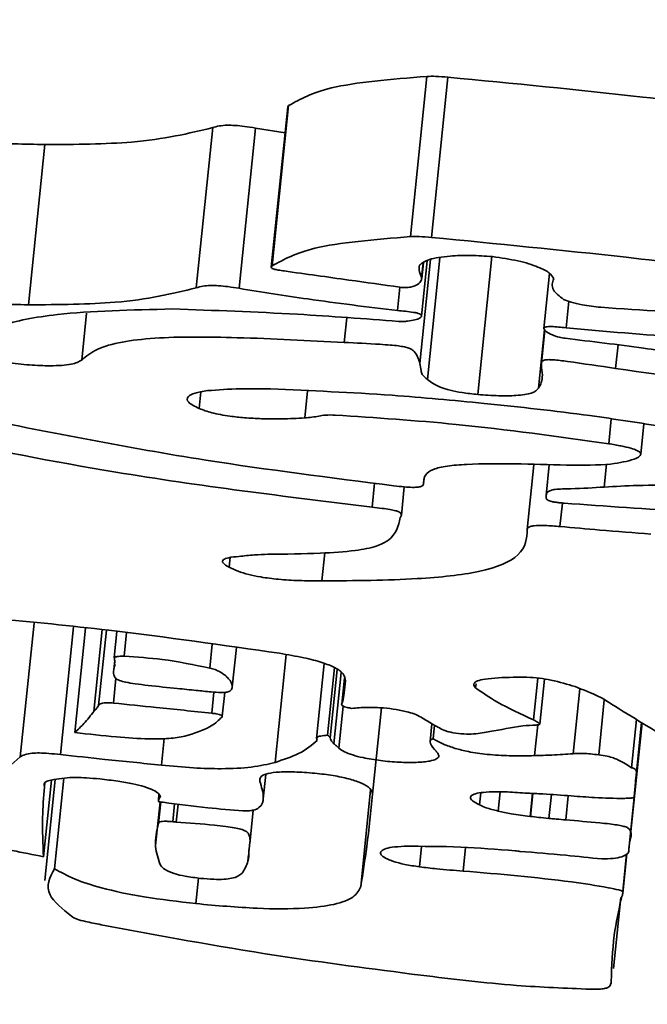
# Model space of a CAD drawing. Header units: millimetres. Extents: x 5 to 517, y 5 to 292.
# Tile 40 of 98: x 194.534 to 195.005, y 50.06 to 50.799. Entities that reach past the tile are written whole.
import ezdxf

# ---------------------------------------------------------------- set-up
doc = ezdxf.new("R2010")
doc.units = ezdxf.units.MM

msp = doc.modelspace()

# ---------------------------------------------------------------- linework, layer by layer
at = {"color": 7, "linetype": 'Continuous', "lineweight": 35}
for p, q in [((194.82716, 50.63647), (194.83952, 50.7568)), ((194.84295, 50.63585), (194.8553, 50.75619)), ((194.73509, 50.73389), (194.72274, 50.61355)), ((194.72344, 50.61451), (194.73579, 50.73485)), ((194.66651, 50.59802), (194.67886, 50.71835)), ((194.69858, 50.59764), (194.71093, 50.71797)), ((194.73311, 50.71453), (194.71093, 50.71797)), ((194.54051, 50.58522), (194.55286, 50.70556)), ((194.83547, 50.57673), (194.83975, 50.61832)), ((194.83569, 50.60497), (194.8369, 50.6167)), ((194.92725, 50.56748), (194.93149, 50.60874)), ((194.928, 50.56648), (194.92541, 50.54123)), ((194.99996, 50.47299), (195.00231, 50.4959)), ((194.91483, 50.41655), (194.91981, 50.46506)), ((194.93132, 50.46498), (194.92896, 50.44209)), ((194.83703, 50.45094), (194.83712, 50.45175)), ((194.82035, 50.4274), (194.82253, 50.44855)), ((194.57544, 50.26412), (194.58348, 50.34251)), ((194.58964, 50.27998), (194.59594, 50.34134)), ((194.60499, 50.32051), (194.607, 50.34005)), ((194.69353, 50.29804), (194.6966, 50.32793)), ((194.60455, 50.31114), (194.60527, 50.31824)), ((194.60496, 50.31336), (194.60525, 50.31622)), ((194.7625, 50.31598), (194.7567, 50.25952)), ((194.76501, 50.26207), (194.77022, 50.31289)), ((194.77767, 50.30491), (194.77567, 50.28529)), ((194.92418, 50.27039), (194.92766, 50.30425)), ((194.68596, 50.27623), (194.6878, 50.29419)), ((194.79871, 50.21777), (194.80536, 50.28256)), ((194.84326, 50.27066), (194.8419, 50.25733)), ((194.84419, 50.25927), (194.84524, 50.26954)), ((194.99236, 50.18732), (195.00098, 50.27127)), ((194.99503, 50.2152), (195.0008, 50.27138)), ((194.99678, 50.23427), (195.0006, 50.2715)), ((194.55187, 50.17081), (194.55776, 50.22825)), ((194.56064, 50.22883), (194.55284, 50.15287)), ((194.56022, 50.16177), (194.56721, 50.22983)), ((194.71672, 50.2142), (194.7186, 50.23246)), ((194.6385, 50.21773), (194.63805, 50.21339)), ((194.87901, 50.20968), (194.87995, 50.21889)), ((194.893, 50.2051), (194.89448, 50.21947)), ((194.91689, 50.20109), (194.91866, 50.21833)), ((194.9173, 50.20106), (194.91907, 50.21831)), ((194.99081, 50.1737), (194.99507, 50.21516)), ((194.63936, 50.21201), (194.636, 50.17933)), ((194.63821, 50.19578), (194.63987, 50.21194)), ((194.70658, 50.18057), (194.70917, 50.20583)), ((194.70683, 50.18288), (194.70919, 50.20584)), ((194.70595, 50.17447), (194.7063, 50.17779)), ((194.70524, 50.16741), (194.70573, 50.17215)), ((194.98645, 50.14465), (194.98934, 50.17287)), ((194.98646, 50.14341), (194.98949, 50.17295)), ((194.98651, 50.14443), (194.98943, 50.17291)), ((194.97954, 50.08688), (194.98502, 50.14023))]:
    msp.add_line(p, q, dxfattribs=at)
at = {"color": 8, "linetype": 'Continuous', "lineweight": 35}
for p, q in [((194.83995, 50.52905), (194.84934, 50.62056)), ((194.87762, 50.51793), (194.88824, 50.62144)), ((194.83417, 50.54122), (194.8422, 50.6194)), ((194.83557, 50.60608), (194.83664, 50.61656)), ((194.81734, 50.58094), (194.81915, 50.5985)), ((194.94389, 50.568), (194.94593, 50.58789)), ((194.58062, 50.54377), (194.58424, 50.57901)), ((194.77742, 50.55702), (194.77933, 50.57555)), ((194.92325, 50.52261), (194.92778, 50.56678)), ((194.9811, 50.53749), (194.98291, 50.5551)), ((194.6687, 50.50734), (194.66998, 50.51984)), ((194.74787, 50.50027), (194.74996, 50.52061)), ((194.9759, 50.48094), (194.97781, 50.49962)), ((194.97259, 50.44839), (194.97436, 50.46563)), ((194.79846, 50.43329), (194.80031, 50.45134)), ((194.83704, 50.45145), (194.83746, 50.45557)), ((194.93938, 50.41877), (194.94119, 50.43641)), ((194.76073, 50.37788), (194.7629, 50.39901)), ((194.69112, 50.38825), (194.69186, 50.39548)), ((194.53448, 50.24583), (194.54478, 50.34614)), ((194.56455, 50.24749), (194.57439, 50.34336)), ((194.59326, 50.28442), (194.59907, 50.34104)), ((194.61243, 50.32135), (194.61425, 50.33907)), ((194.67664, 50.31244), (194.67849, 50.33038)), ((194.72559, 50.2416), (194.73391, 50.32264)), ((194.76686, 50.26015), (194.77213, 50.31146)), ((194.76972, 50.2557), (194.77521, 50.30913)), ((194.60428, 50.28617), (194.60619, 50.30478)), ((194.77629, 50.28703), (194.77802, 50.30385)), ((194.91955, 50.27353), (194.92277, 50.30495)), ((194.67816, 50.27856), (194.67979, 50.29443)), ((194.87609, 50.29753), (194.87641, 50.30068)), ((194.94931, 50.24814), (194.95432, 50.297)), ((194.9684, 50.24728), (194.97264, 50.2886)), ((194.77352, 50.25231), (194.77676, 50.28389)), ((194.99313, 50.23765), (194.99684, 50.27382)), ((194.92029, 50.24672), (194.92266, 50.26983)), ((194.64038, 50.23959), (194.64243, 50.25954)), ((194.71408, 50.2276), (194.71433, 50.23002)), ((194.55252, 50.22318), (194.55283, 50.22622)), ((194.78988, 50.14848), (194.79731, 50.22089)), ((194.93105, 50.19956), (194.9329, 50.21753)), ((194.94369, 50.19844), (194.94555, 50.21662)), ((194.64889, 50.19706), (194.65028, 50.21062)), ((194.65141, 50.19682), (194.6528, 50.21031)), ((194.83399, 50.16318), (194.83556, 50.17843)), ((194.8667, 50.16006), (194.86852, 50.17778)), ((194.66626, 50.13556), (194.66823, 50.15475))]:
    msp.add_line(p, q, dxfattribs=at)
at = {"color": 7, "linetype": 'Continuous', "lineweight": 35}
msp.add_arc((195.93013, 63.73531), 15.2, 266.478185, 307.325029, dxfattribs=at)
for points, knots in [([(194.83952, 50.7568), (194.81271, 50.75462), (194.76447, 50.75071), (194.74461, 50.73972), (194.73579, 50.73485)], [0, 0, 0, 0, 0.55587, 1, 1, 1, 1]), ([(194.8553, 50.75619), (194.85219, 50.75645), (194.84663, 50.75692), (194.8417, 50.75684), (194.83952, 50.7568)], [0, 0, 0, 0, 0.558894, 1, 1, 1, 1]), ([(195.18561, 50.71794), (195.12436, 50.72612), (195.01491, 50.74073), (194.90409, 50.75146), (194.8553, 50.75619)], [0, 0, 0, 0, 0.5597027, 1, 1, 1, 1]), ([(194.73579, 50.73485), (194.73549, 50.73461), (194.7351, 50.73431), (194.73516, 50.73396), (194.73517, 50.73388)], [0, 0, 0, 0, 0.7778019, 1, 1, 1, 1]), ([(194.67886, 50.71835), (194.66074, 50.71395), (194.62865, 50.70616), (194.57585, 50.70574), (194.55286, 50.70556)], [0, 0, 0, 0, 0.564709, 1, 1, 1, 1]), ([(194.71093, 50.71797), (194.70818, 50.71842), (194.70318, 50.71924), (194.6958, 50.72002), (194.68904, 50.72022), (194.6831, 50.71963), (194.68036, 50.71881), (194.67886, 50.71835)], [0, 0, 0, 0, 0.2223883, 0.4033847, 0.5631386, 0.7598171, 1, 1, 1, 1]), ([(194.55286, 50.70556), (194.5452, 50.70578), (194.53155, 50.70618), (194.51838, 50.70624), (194.51261, 50.70627)], [0, 0, 0, 0, 0.561952, 1, 1, 1, 1]), ([(194.82716, 50.63647), (194.80035, 50.63429), (194.75212, 50.63037), (194.73226, 50.61939), (194.72344, 50.61451)], [0, 0, 0, 0, 0.5558598, 1, 1, 1, 1]), ([(194.84295, 50.63585), (194.83984, 50.63612), (194.83428, 50.63658), (194.82934, 50.6365), (194.82716, 50.63647)], [0, 0, 0, 0, 0.55905, 1, 1, 1, 1]), ([(195.17326, 50.59761), (195.112, 50.60579), (195.00256, 50.6204), (194.89174, 50.63113), (194.84295, 50.63585)], [0, 0, 0, 0, 0.559713, 1, 1, 1, 1]), ([(194.83392, 50.61501), (194.83583, 50.61655), (194.83967, 50.61966), (194.8549, 50.62187), (194.87156, 50.62269), (194.88315, 50.62183), (194.88869, 50.62142)], [0, 0, 0, 0, 0.288895, 0.581251, 0.799818, 1, 1, 1, 1]), ([(194.88869, 50.62142), (194.89531, 50.62047), (194.90885, 50.61854), (194.92308, 50.61392), (194.9321, 50.60925), (194.93381, 50.60637), (194.9347, 50.60489)], [0, 0, 0, 0, 0.256653, 0.525586, 0.754118, 1, 1, 1, 1]), ([(194.72344, 50.61451), (194.72318, 50.61427), (194.72272, 50.61385), (194.7227, 50.61319), (194.72336, 50.6126), (194.72506, 50.61194), (194.72827, 50.61127), (194.73098, 50.61088), (194.73249, 50.61066)], [0, 0, 0, 0, 0.1894319, 0.3377497, 0.4583982, 0.5688602, 0.7595464, 1, 1, 1, 1]), ([(194.83557, 50.60608), (194.83475, 50.60779), (194.83328, 50.61085), (194.83372, 50.61374), (194.83392, 50.61501)], [0, 0, 0, 0, 0.562136, 1, 1, 1, 1]), ([(194.73249, 50.61066), (194.74868, 50.6084), (194.7776, 50.60435), (194.80649, 50.60028), (194.81921, 50.59849)], [0, 0, 0, 0, 0.559997, 1, 1, 1, 1]), ([(194.81921, 50.59849), (194.81996, 50.5984), (194.82145, 50.59823), (194.82363, 50.59818), (194.82557, 50.59829), (194.82951, 50.59888), (194.83299, 50.60066), (194.83557, 50.60324), (194.83557, 50.6052), (194.83557, 50.60608)], [0, 0, 0, 0, 0.046547, 0.091605, 0.139309, 0.192056, 0.454419, 0.75434, 1, 1, 1, 1]), ([(194.9347, 50.60489), (194.93371, 50.60215), (194.93195, 50.59724), (194.93895, 50.59172), (194.94205, 50.58927)], [0, 0, 0, 0, 0.557195, 1, 1, 1, 1]), ([(194.66651, 50.59802), (194.64839, 50.59362), (194.6163, 50.58582), (194.5635, 50.5854), (194.54051, 50.58522)], [0, 0, 0, 0, 0.564709, 1, 1, 1, 1]), ([(194.69858, 50.59764), (194.69583, 50.59809), (194.69083, 50.59891), (194.68345, 50.59969), (194.67668, 50.59988), (194.67075, 50.5993), (194.66801, 50.59847), (194.66651, 50.59802)], [0, 0, 0, 0, 0.222383, 0.403374, 0.563269, 0.759824, 1, 1, 1, 1]), ([(194.81734, 50.58094), (194.79479, 50.5837), (194.75457, 50.58863), (194.71568, 50.59489), (194.69858, 50.59764)], [0, 0, 0, 0, 0.56057, 1, 1, 1, 1]), ([(194.54051, 50.58522), (194.53284, 50.58545), (194.5192, 50.58584), (194.50603, 50.58591), (194.50026, 50.58594)], [0, 0, 0, 0, 0.562082, 1, 1, 1, 1]), ([(194.94205, 50.58927), (194.94384, 50.58857), (194.94754, 50.58711), (194.95518, 50.5854), (194.96279, 50.58409), (194.96763, 50.58361), (194.96998, 50.58338)], [0, 0, 0, 0, 0.272025, 0.56079, 0.786471, 1, 1, 1, 1]), ([(194.96998, 50.58338), (195.00103, 50.58119), (195.05815, 50.57716), (195.10816, 50.57852), (195.13098, 50.57915)], [0, 0, 0, 0, 0.54364, 1, 1, 1, 1]), ([(194.49291, 50.55655), (194.50067, 50.56119), (194.51552, 50.57007), (194.56653, 50.58028), (194.61798, 50.58144), (194.64869, 50.58212)], [0, 0, 0, 0, 0.305897, 0.585626, 1, 1, 1, 1]), ([(194.64869, 50.58212), (194.67974, 50.58106), (194.7353, 50.57915), (194.79279, 50.57475), (194.81815, 50.57281)], [0, 0, 0, 0, 0.558873, 1, 1, 1, 1]), ([(194.83547, 50.57673), (194.83547, 50.57695), (194.83547, 50.57736), (194.83492, 50.57797), (194.83387, 50.57856), (194.83201, 50.57915), (194.82645, 50.58015), (194.82143, 50.58059), (194.81734, 50.58094)], [0, 0, 0, 0, 0.120997, 0.219561, 0.302114, 0.411253, 0.519769, 1, 1, 1, 1]), ([(194.81815, 50.57281), (194.8193, 50.57277), (194.82189, 50.57268), (194.82618, 50.57305), (194.83058, 50.5738), (194.8344, 50.57506), (194.83512, 50.57617), (194.83547, 50.57673)], [0, 0, 0, 0, 0.110191, 0.247424, 0.503858, 0.752547, 1, 1, 1, 1]), ([(194.94389, 50.568), (194.94017, 50.5684), (194.93563, 50.5689), (194.93061, 50.56896), (194.92868, 50.56874), (194.92746, 50.56824), (194.92733, 50.56776), (194.92725, 50.56748)], [0, 0, 0, 0, 0.487929, 0.596391, 0.705385, 0.832777, 1, 1, 1, 1]), ([(195.13199, 50.55872), (195.09893, 50.55895), (195.03851, 50.55936), (194.97337, 50.56531), (194.94389, 50.568)], [0, 0, 0, 0, 0.547344, 1, 1, 1, 1]), ([(194.77742, 50.55702), (194.75052, 50.55842), (194.70135, 50.56099), (194.64281, 50.5615), (194.60907, 50.55754), (194.59, 50.55189), (194.58392, 50.54663), (194.58062, 50.54377)], [0, 0, 0, 0, 0.3106284, 0.5675635, 0.695262, 0.8342386, 1, 1, 1, 1]), ([(194.92725, 50.56748), (194.92764, 50.5667), (194.92841, 50.56512), (194.93289, 50.56283), (194.93742, 50.56124), (194.94098, 50.56042), (194.94252, 50.5602), (194.94324, 50.5601)], [0, 0, 0, 0, 0.310536, 0.622864, 0.857436, 0.933247, 1, 1, 1, 1]), ([(194.83417, 50.54122), (194.83343, 50.54418), (194.83258, 50.5476), (194.82862, 50.55155), (194.82629, 50.55276), (194.82262, 50.55376), (194.81768, 50.55451), (194.81146, 50.5551), (194.79781, 50.55604), (194.78634, 50.55659), (194.77742, 50.55702)], [0, 0, 0, 0, 0.3918162, 0.4506952, 0.4974776, 0.539545, 0.5867603, 0.6471837, 0.725792, 1, 1, 1, 1]), ([(194.94324, 50.5601), (194.96296, 50.55773), (194.99819, 50.55351), (195.03254, 50.54827), (195.04765, 50.54596)], [0, 0, 0, 0, 0.560053, 1, 1, 1, 1]), ([(194.58062, 50.54377), (194.57847, 50.54258), (194.5742, 50.54021), (194.55838, 50.53928), (194.54115, 50.53989), (194.52998, 50.54127), (194.5242, 50.54199)], [0, 0, 0, 0, 0.27073, 0.538637, 0.761225, 1, 1, 1, 1]), ([(194.83995, 50.52905), (194.83834, 50.5304), (194.83554, 50.53274), (194.83508, 50.53671), (194.83453, 50.53942), (194.83417, 50.54122)], [0, 0, 0, 0, 0.317257, 0.548575, 1, 1, 1, 1]), ([(194.9811, 50.53749), (194.96916, 50.53927), (194.95369, 50.54158), (194.93666, 50.54384), (194.93123, 50.54411), (194.92891, 50.54402), (194.9273, 50.54369), (194.9263, 50.54316), (194.92529, 50.54196), (194.92548, 50.53834), (194.92589, 50.53496), (194.9262, 50.53243)], [0, 0, 0, 0, 0.343654, 0.445293, 0.472667, 0.49659, 0.519794, 0.546616, 0.579249, 0.685596, 1, 1, 1, 1]), ([(194.9262, 50.53243), (194.92608, 50.5306), (194.92585, 50.52724), (194.92406, 50.52405), (194.92325, 50.52261)], [0, 0, 0, 0, 0.5464266, 1, 1, 1, 1]), ([(195.17418, 50.48484), (195.17005, 50.48916), (195.16249, 50.49709), (195.13546, 50.50871), (195.07733, 50.52371), (195.022, 50.53163), (194.9811, 50.53749)], [0, 0, 0, 0, 0.203834, 0.373518, 0.53688, 1, 1, 1, 1]), ([(194.87762, 50.51793), (194.87368, 50.51834), (194.8664, 50.5191), (194.85676, 50.52105), (194.84637, 50.52437), (194.84263, 50.5271), (194.83995, 50.52905)], [0, 0, 0, 0, 0.212817, 0.393443, 0.566315, 1, 1, 1, 1]), ([(194.6687, 50.50734), (194.66553, 50.50893), (194.65925, 50.51207), (194.65952, 50.51616), (194.66476, 50.51919), (194.67148, 50.52026), (194.67489, 50.5208)], [0, 0, 0, 0, 0.281633, 0.557402, 0.776018, 1, 1, 1, 1]), ([(194.67489, 50.5208), (194.68285, 50.52139), (194.69733, 50.52245), (194.71447, 50.52218), (194.72218, 50.52206)], [0, 0, 0, 0, 0.550323, 1, 1, 1, 1]), ([(194.72218, 50.52206), (194.75246, 50.52079), (194.80514, 50.51859), (194.8594, 50.51344), (194.88247, 50.51126)], [0, 0, 0, 0, 0.5748476, 1, 1, 1, 1]), ([(194.92325, 50.52261), (194.92202, 50.52129), (194.91969, 50.51876), (194.90767, 50.51697), (194.89305, 50.51679), (194.88293, 50.51754), (194.87762, 50.51793)], [0, 0, 0, 0, 0.289246, 0.551564, 0.764765, 1, 1, 1, 1]), ([(194.88247, 50.51126), (194.9091, 50.50843), (194.95521, 50.50354), (194.9996, 50.49646), (195.01835, 50.49347)], [0, 0, 0, 0, 0.577577, 1, 1, 1, 1]), ([(194.74787, 50.50027), (194.74219, 50.50001), (194.73196, 50.49955), (194.71664, 50.49962), (194.7034, 50.50029), (194.69041, 50.50168), (194.67781, 50.50406), (194.67166, 50.50628), (194.6687, 50.50734)], [0, 0, 0, 0, 0.2279581, 0.4108922, 0.558587, 0.6812821, 0.8463178, 1, 1, 1, 1]), ([(194.77075, 50.50247), (194.76819, 50.50252), (194.76307, 50.50262), (194.7571, 50.50126), (194.75152, 50.50066), (194.74787, 50.50027)], [0, 0, 0, 0, 0.256905, 0.513533, 1, 1, 1, 1]), ([(194.9759, 50.48094), (194.93779, 50.48629), (194.86962, 50.49588), (194.801, 50.50045), (194.77075, 50.50247)], [0, 0, 0, 0, 0.559078, 1, 1, 1, 1]), ([(194.50258, 50.50031), (194.55866, 50.48912), (194.65845, 50.46919), (194.76717, 50.4554), (194.8148, 50.44937)], [0, 0, 0, 0, 0.562002, 1, 1, 1, 1]), ([(194.79846, 50.43329), (194.73323, 50.44133), (194.61792, 50.45553), (194.51308, 50.47665), (194.46755, 50.48583)], [0, 0, 0, 0, 0.565726, 1, 1, 1, 1]), ([(194.99506, 50.46925), (194.99661, 50.46998), (194.99941, 50.4713), (195.00052, 50.47358), (194.99791, 50.47578), (194.99236, 50.47769), (194.98498, 50.47941), (194.97911, 50.4804), (194.9759, 50.48094)], [0, 0, 0, 0, 0.221082, 0.399914, 0.555139, 0.680585, 0.825143, 1, 1, 1, 1]), ([(194.83704, 50.45145), (194.83715, 50.45353), (194.83733, 50.45724), (194.84312, 50.46169), (194.85405, 50.46444), (194.88595, 50.4667), (194.91822, 50.4657), (194.94436, 50.46489)], [0, 0, 0, 0, 0.167285, 0.297828, 0.409645, 0.521868, 1, 1, 1, 1]), ([(194.94436, 50.46489), (194.95633, 50.46482), (194.97775, 50.46468), (194.98976, 50.46785), (194.99506, 50.46925)], [0, 0, 0, 0, 0.558311, 1, 1, 1, 1]), ([(194.8148, 50.44937), (194.81739, 50.44907), (194.82203, 50.44854), (194.82846, 50.4481), (194.83316, 50.44825), (194.83574, 50.44897), (194.83697, 50.45005), (194.83701, 50.45094), (194.83704, 50.45145)], [0, 0, 0, 0, 0.218624, 0.391537, 0.537664, 0.658821, 0.807916, 1, 1, 1, 1]), ([(195.03146, 50.45001), (195.01996, 50.44997), (194.99938, 50.44989), (194.98079, 50.44885), (194.97259, 50.44839)], [0, 0, 0, 0, 0.559111, 1, 1, 1, 1]), ([(194.97259, 50.44839), (194.96449, 50.44789), (194.95258, 50.44715), (194.93728, 50.44701), (194.93196, 50.44594), (194.92985, 50.44467), (194.92888, 50.44278), (194.92894, 50.44127), (194.92898, 50.44039)], [0, 0, 0, 0, 0.39187, 0.576371, 0.648677, 0.733659, 0.846502, 1, 1, 1, 1]), ([(194.92898, 50.44039), (194.92904, 50.4401), (194.92916, 50.43957), (194.92993, 50.43879), (194.93123, 50.43811), (194.93318, 50.4375), (194.93578, 50.43701), (194.93898, 50.43659), (194.94128, 50.4364), (194.94253, 50.43629)], [0, 0, 0, 0, 0.177133, 0.323106, 0.446508, 0.560039, 0.684501, 0.828142, 1, 1, 1, 1]), ([(194.94253, 50.43629), (195.00493, 50.43182), (195.11547, 50.42391), (195.21057, 50.42724), (195.25198, 50.42869)], [0, 0, 0, 0, 0.5645245, 1, 1, 1, 1]), ([(194.81937, 50.42543), (194.81979, 50.42603), (194.82054, 50.42709), (194.8203, 50.42857), (194.81871, 50.42976), (194.81587, 50.43075), (194.81142, 50.43166), (194.80542, 50.43251), (194.80095, 50.43301), (194.79846, 50.43329)], [0, 0, 0, 0, 0.213748, 0.372748, 0.471143, 0.560796, 0.676754, 0.820239, 1, 1, 1, 1]), ([(194.72025, 50.39789), (194.73361, 50.39804), (194.75702, 50.39829), (194.78487, 50.40032), (194.80227, 50.4036), (194.81688, 50.41159), (194.81828, 50.41938), (194.81937, 50.42543)], [0, 0, 0, 0, 0.210696, 0.369198, 0.495093, 0.607917, 1, 1, 1, 1]), ([(194.91483, 50.41655), (194.91447, 50.40993), (194.91381, 50.39775), (194.88461, 50.38436), (194.82924, 50.37846), (194.78534, 50.37809), (194.76073, 50.37788)], [0, 0, 0, 0, 0.288901, 0.531358, 0.737323, 1, 1, 1, 1]), ([(194.93938, 50.41877), (194.93563, 50.41909), (194.92879, 50.41966), (194.92081, 50.41961), (194.91687, 50.41884), (194.91506, 50.41786), (194.91491, 50.41701), (194.91483, 50.41655)], [0, 0, 0, 0, 0.305071, 0.556258, 0.684675, 0.82783, 1, 1, 1, 1]), ([(195.00743, 50.41307), (194.99474, 50.41406), (194.9721, 50.41583), (194.94938, 50.41787), (194.93938, 50.41877)], [0, 0, 0, 0, 0.5600936, 1, 1, 1, 1]), ([(194.69845, 50.39629), (194.70227, 50.3967), (194.70904, 50.39743), (194.71684, 50.39775), (194.72025, 50.39789)], [0, 0, 0, 0, 0.564179, 1, 1, 1, 1]), ([(194.69112, 50.38825), (194.6893, 50.38932), (194.68592, 50.39132), (194.68595, 50.39389), (194.69065, 50.39557), (194.69571, 50.39604), (194.69845, 50.39629)], [0, 0, 0, 0, 0.29716, 0.55287, 0.757818, 1, 1, 1, 1]), ([(194.76073, 50.37788), (194.75503, 50.37793), (194.74455, 50.37801), (194.72888, 50.37894), (194.71569, 50.38056), (194.70531, 50.38276), (194.6971, 50.38532), (194.69321, 50.38723), (194.69112, 50.38825)], [0, 0, 0, 0, 0.227371, 0.417835, 0.583063, 0.708543, 0.843727, 1, 1, 1, 1]), ([(194.4275, 50.35714), (194.48556, 50.35237), (194.58708, 50.34403), (194.68647, 50.32968), (194.72902, 50.32354)], [0, 0, 0, 0, 0.571879, 1, 1, 1, 1]), ([(194.61243, 50.32135), (194.6114, 50.32136), (194.60947, 50.32137), (194.60668, 50.32113), (194.60562, 50.32074), (194.60499, 50.32051)], [0, 0, 0, 0, 0.3125112, 0.5876817, 1, 1, 1, 1]), ([(194.60499, 50.32051), (194.60513, 50.31968), (194.6054, 50.31804), (194.60529, 50.31644), (194.60524, 50.31566)], [0, 0, 0, 0, 0.510712, 1, 1, 1, 1]), ([(194.67664, 50.31244), (194.66494, 50.3149), (194.64452, 50.31919), (194.62203, 50.3207), (194.61243, 50.32135)], [0, 0, 0, 0, 0.573317, 1, 1, 1, 1]), ([(194.72902, 50.32354), (194.73522, 50.32249), (194.7468, 50.32052), (194.76121, 50.3168), (194.77175, 50.31256), (194.77784, 50.30773), (194.77818, 50.30452), (194.77837, 50.3028)], [0, 0, 0, 0, 0.203909, 0.381086, 0.549254, 0.758933, 1, 1, 1, 1]), ([(194.60455, 50.31114), (194.60447, 50.30993), (194.60433, 50.30788), (194.60527, 50.30523), (194.60838, 50.30321), (194.61379, 50.30171), (194.62138, 50.3005), (194.63436, 50.29893), (194.64496, 50.29786), (194.65228, 50.29712)], [0, 0, 0, 0, 0.2064491, 0.3504739, 0.4336141, 0.5102788, 0.6025871, 0.7254776, 1, 1, 1, 1]), ([(194.60496, 50.31336), (194.60489, 50.31295), (194.60476, 50.31221), (194.60461, 50.31147), (194.60455, 50.31114)], [0, 0, 0, 0, 0.5503055, 1, 1, 1, 1]), ([(194.60524, 50.31566), (194.60542, 50.31518), (194.60574, 50.31437), (194.60519, 50.31366), (194.60496, 50.31336)], [0, 0, 0, 0, 0.584618, 1, 1, 1, 1]), ([(194.68978, 50.29447), (194.69051, 50.29472), (194.69215, 50.29527), (194.69338, 50.2968), (194.69388, 50.29981), (194.69149, 50.30427), (194.68663, 50.30845), (194.68115, 50.31121), (194.67802, 50.31206), (194.67664, 50.31244)], [0, 0, 0, 0, 0.059973, 0.135619, 0.2806, 0.578539, 0.851401, 0.93445, 1, 1, 1, 1]), ([(194.77837, 50.3028), (194.7781, 50.29984), (194.77761, 50.29456), (194.77669, 50.28933), (194.77629, 50.28703)], [0, 0, 0, 0, 0.560036, 1, 1, 1, 1]), ([(194.87609, 50.29753), (194.87532, 50.29861), (194.87393, 50.30057), (194.87679, 50.30289), (194.88608, 50.30494), (194.89672, 50.30534), (194.90435, 50.30562)], [0, 0, 0, 0, 0.221713, 0.40237, 0.571507, 1, 1, 1, 1]), ([(194.90435, 50.30562), (194.90768, 50.30569), (194.91378, 50.30582), (194.9239, 50.30498), (194.93734, 50.30275), (194.94509, 50.30029), (194.95066, 50.29852)], [0, 0, 0, 0, 0.212949, 0.391187, 0.561434, 1, 1, 1, 1]), ([(194.65228, 50.29712), (194.657, 50.29664), (194.66543, 50.29577), (194.67387, 50.29494), (194.67759, 50.29457)], [0, 0, 0, 0, 0.559621, 1, 1, 1, 1]), ([(194.67759, 50.29457), (194.68015, 50.29434), (194.68371, 50.29402), (194.6878, 50.29412), (194.6891, 50.29435), (194.68978, 50.29447)], [0, 0, 0, 0, 0.550536, 0.764588, 1, 1, 1, 1]), ([(194.91955, 50.27353), (194.90997, 50.27798), (194.89282, 50.28596), (194.88121, 50.29398), (194.87609, 50.29753)], [0, 0, 0, 0, 0.558183, 1, 1, 1, 1]), ([(194.95066, 50.29852), (194.95699, 50.29611), (194.96828, 50.29179), (194.97504, 50.28735), (194.97801, 50.2854)], [0, 0, 0, 0, 0.560282, 1, 1, 1, 1]), ([(194.77629, 50.28703), (194.77577, 50.28627), (194.77512, 50.28533), (194.7763, 50.28405), (194.77765, 50.28341), (194.77991, 50.28276), (194.78187, 50.28239), (194.78294, 50.28219)], [0, 0, 0, 0, 0.4920451, 0.6045823, 0.7179146, 0.8445097, 1, 1, 1, 1]), ([(194.58964, 50.27998), (194.58731, 50.27689), (194.58327, 50.27151), (194.57777, 50.26633), (194.57544, 50.26412)], [0, 0, 0, 0, 0.574283, 1, 1, 1, 1]), ([(194.59326, 50.28442), (194.59273, 50.28357), (194.59177, 50.28205), (194.59029, 50.28061), (194.58964, 50.27998)], [0, 0, 0, 0, 0.561001, 1, 1, 1, 1]), ([(194.60428, 50.28617), (194.60291, 50.28629), (194.6004, 50.28651), (194.59721, 50.28641), (194.5942, 50.2858), (194.59366, 50.285), (194.59326, 50.28442)], [0, 0, 0, 0, 0.216098, 0.392982, 0.562234, 1, 1, 1, 1]), ([(194.67816, 50.27856), (194.66426, 50.28002), (194.63964, 50.2826), (194.61501, 50.28509), (194.60428, 50.28617)], [0, 0, 0, 0, 0.564373, 1, 1, 1, 1]), ([(194.78294, 50.28219), (194.78679, 50.28253), (194.79384, 50.28315), (194.80599, 50.28275), (194.81691, 50.2814), (194.82264, 50.2801), (194.82564, 50.27943)], [0, 0, 0, 0, 0.317344, 0.58176, 0.781519, 1, 1, 1, 1]), ([(194.82564, 50.27943), (194.8276, 50.2788), (194.83214, 50.27734), (194.8376, 50.27415), (194.84378, 50.27029), (194.84966, 50.26687), (194.85518, 50.26471), (194.85803, 50.26413), (194.85929, 50.26387)], [0, 0, 0, 0, 0.126215, 0.293022, 0.591936, 0.857898, 0.936796, 1, 1, 1, 1]), ([(194.97801, 50.2854), (194.98584, 50.28056), (194.99981, 50.27191), (195.01421, 50.26326), (195.02055, 50.25946)], [0, 0, 0, 0, 0.560149, 1, 1, 1, 1]), ([(194.65795, 50.26129), (194.66484, 50.26348), (194.67717, 50.26739), (194.68245, 50.27254), (194.68478, 50.2748)], [0, 0, 0, 0, 0.559805, 1, 1, 1, 1]), ([(194.68478, 50.2748), (194.6856, 50.27539), (194.6866, 50.27612), (194.68525, 50.27719), (194.68372, 50.27772), (194.68123, 50.2782), (194.67927, 50.27843), (194.67816, 50.27856)], [0, 0, 0, 0, 0.474925, 0.582288, 0.692178, 0.824385, 1, 1, 1, 1]), ([(194.91153, 50.26914), (194.91494, 50.26928), (194.91888, 50.26945), (194.92279, 50.26982), (194.92376, 50.27), (194.92431, 50.27033), (194.924, 50.27088), (194.92233, 50.27197), (194.9207, 50.27288), (194.91955, 50.27353)], [0, 0, 0, 0, 0.398111, 0.458755, 0.508202, 0.553025, 0.629486, 0.737023, 1, 1, 1, 1]), ([(194.85929, 50.26387), (194.86199, 50.26352), (194.86731, 50.26284), (194.87787, 50.26299), (194.89104, 50.26563), (194.9032, 50.26771), (194.91153, 50.26914)], [0, 0, 0, 0, 0.108995, 0.214711, 0.462157, 1, 1, 1, 1]), ([(194.57544, 50.26412), (194.58582, 50.26289), (194.60439, 50.26069), (194.6288, 50.25907), (194.64686, 50.25935), (194.65421, 50.26063), (194.65795, 50.26129)], [0, 0, 0, 0, 0.34488, 0.617091, 0.805323, 1, 1, 1, 1]), ([(194.75727, 50.25812), (194.75331, 50.25469), (194.74623, 50.24856), (194.73191, 50.24373), (194.72559, 50.2416)], [0, 0, 0, 0, 0.558953, 1, 1, 1, 1]), ([(194.76501, 50.26207), (194.76316, 50.2619), (194.75967, 50.26159), (194.75625, 50.26025), (194.75688, 50.25894), (194.75727, 50.25812)], [0, 0, 0, 0, 0.300274, 0.565536, 1, 1, 1, 1]), ([(194.76686, 50.26015), (194.76671, 50.26049), (194.76643, 50.26111), (194.76545, 50.26177), (194.76501, 50.26207)], [0, 0, 0, 0, 0.5451066, 1, 1, 1, 1]), ([(194.76972, 50.2557), (194.76892, 50.25654), (194.7675, 50.25806), (194.76706, 50.25951), (194.76686, 50.26015)], [0, 0, 0, 0, 0.559073, 1, 1, 1, 1]), ([(194.84419, 50.25927), (194.84366, 50.2591), (194.84245, 50.2587), (194.84175, 50.25751), (194.84219, 50.25463), (194.84466, 50.25193), (194.84646, 50.24997)], [0, 0, 0, 0, 0.080652, 0.185444, 0.408396, 1, 1, 1, 1]), ([(194.92029, 50.24672), (194.91409, 50.24662), (194.90294, 50.24644), (194.88557, 50.24737), (194.87105, 50.24945), (194.86, 50.25227), (194.85113, 50.25554), (194.84663, 50.25795), (194.84419, 50.25927)], [0, 0, 0, 0, 0.222407, 0.40028, 0.555334, 0.681675, 0.826784, 1, 1, 1, 1]), ([(194.77352, 50.25231), (194.7729, 50.25288), (194.77168, 50.25401), (194.77037, 50.25514), (194.76972, 50.2557)], [0, 0, 0, 0, 0.505588, 1, 1, 1, 1]), ([(194.84771, 50.24858), (194.84818, 50.2477), (194.84907, 50.24604), (194.84678, 50.24401), (194.8414, 50.24237), (194.83192, 50.24144), (194.81882, 50.24159), (194.80474, 50.24281), (194.79256, 50.24483), (194.78346, 50.2472), (194.77699, 50.24967), (194.77472, 50.2514), (194.77352, 50.25231)], [0, 0, 0, 0, 0.096508, 0.182282, 0.262637, 0.380032, 0.498143, 0.61672, 0.73538, 0.816694, 0.903216, 1, 1, 1, 1]), ([(194.84646, 50.24997), (194.84672, 50.24971), (194.84716, 50.24924), (194.84754, 50.24878), (194.84771, 50.24858)], [0, 0, 0, 0, 0.568042, 1, 1, 1, 1]), ([(194.53448, 50.24583), (194.52212, 50.23511), (194.50005, 50.21595), (194.49579, 50.19454), (194.49391, 50.18512)], [0, 0, 0, 0, 0.5599957, 1, 1, 1, 1]), ([(194.56455, 50.24749), (194.56162, 50.24781), (194.5563, 50.24839), (194.54887, 50.24879), (194.54254, 50.24856), (194.53759, 50.24752), (194.53559, 50.24644), (194.53448, 50.24583)], [0, 0, 0, 0, 0.215757, 0.39156, 0.549702, 0.750156, 1, 1, 1, 1]), ([(194.64038, 50.23959), (194.62621, 50.24102), (194.60092, 50.24357), (194.57565, 50.24629), (194.56455, 50.24749)], [0, 0, 0, 0, 0.560323, 1, 1, 1, 1]), ([(194.94931, 50.24814), (194.94406, 50.24776), (194.93483, 50.24709), (194.92467, 50.24683), (194.92029, 50.24672)], [0, 0, 0, 0, 0.568562, 1, 1, 1, 1]), ([(194.9684, 50.24728), (194.96635, 50.24755), (194.96259, 50.24803), (194.95735, 50.24844), (194.95295, 50.24843), (194.95059, 50.24825), (194.94931, 50.24814)], [0, 0, 0, 0, 0.303821, 0.556935, 0.759219, 1, 1, 1, 1]), ([(194.99313, 50.23765), (194.99011, 50.23966), (194.98642, 50.24213), (194.97968, 50.24504), (194.9747, 50.24635), (194.97061, 50.24696), (194.9684, 50.24728)], [0, 0, 0, 0, 0.578945, 0.710128, 0.843693, 1, 1, 1, 1]), ([(194.72559, 50.2416), (194.7201, 50.2403), (194.70957, 50.2378), (194.68735, 50.23662), (194.66377, 50.23731), (194.64841, 50.2388), (194.64038, 50.23959)], [0, 0, 0, 0, 0.288284, 0.553549, 0.766511, 1, 1, 1, 1]), ([(194.99678, 50.23427), (194.99678, 50.23479), (194.99679, 50.2356), (194.99551, 50.23678), (194.99389, 50.23737), (194.99313, 50.23765)], [0, 0, 0, 0, 0.482194, 0.754808, 1, 1, 1, 1]), ([(194.55252, 50.22318), (194.55243, 50.22392), (194.55229, 50.22516), (194.55263, 50.22678), (194.55551, 50.22785), (194.55815, 50.22837), (194.55969, 50.22868)], [0, 0, 0, 0, 0.332249, 0.557826, 0.740311, 1, 1, 1, 1]), ([(194.55969, 50.22868), (194.56221, 50.22914), (194.56684, 50.22998), (194.57541, 50.23046), (194.58468, 50.23009), (194.59077, 50.22951), (194.5941, 50.2292)], [0, 0, 0, 0, 0.300092, 0.550418, 0.754248, 1, 1, 1, 1]), ([(194.5941, 50.2292), (194.59872, 50.22868), (194.60723, 50.22772), (194.61863, 50.22571), (194.62783, 50.22342), (194.63478, 50.22084), (194.63707, 50.21906), (194.63821, 50.21818)], [0, 0, 0, 0, 0.239011, 0.440714, 0.618118, 0.811389, 1, 1, 1, 1]), ([(194.71408, 50.2276), (194.71409, 50.2288), (194.71411, 50.23099), (194.71957, 50.23338), (194.72902, 50.2346), (194.74211, 50.23463), (194.75206, 50.23377), (194.75719, 50.23333)], [0, 0, 0, 0, 0.226185, 0.413332, 0.583543, 0.785184, 1, 1, 1, 1]), ([(194.75719, 50.23333), (194.76182, 50.23277), (194.77077, 50.2317), (194.78253, 50.22902), (194.79179, 50.22571), (194.79796, 50.22177), (194.79845, 50.21915), (194.79871, 50.21777)], [0, 0, 0, 0, 0.185785, 0.358952, 0.53354, 0.754268, 1, 1, 1, 1]), ([(194.99503, 50.2152), (194.99532, 50.21875), (194.99585, 50.22512), (194.99649, 50.23147), (194.99678, 50.23427)], [0, 0, 0, 0, 0.558208, 1, 1, 1, 1]), ([(194.55187, 50.17081), (194.55143, 50.18065), (194.55064, 50.19821), (194.55194, 50.21556), (194.55252, 50.22318)], [0, 0, 0, 0, 0.560247, 1, 1, 1, 1]), ([(194.70154, 50.20534), (194.70294, 50.20527), (194.70587, 50.20515), (194.71067, 50.2059), (194.71599, 50.209), (194.71766, 50.21646), (194.71546, 50.22333), (194.71408, 50.2276)], [0, 0, 0, 0, 0.037886, 0.079461, 0.18851, 0.494715, 1, 1, 1, 1]), ([(194.63821, 50.21818), (194.63892, 50.21746), (194.64008, 50.2163), (194.63846, 50.21451), (194.63829, 50.21322), (194.63817, 50.21234)], [0, 0, 0, 0, 0.335246, 0.544792, 1, 1, 1, 1]), ([(194.79871, 50.21777), (194.79744, 50.20468), (194.79518, 50.18151), (194.79149, 50.15849), (194.78988, 50.14848)], [0, 0, 0, 0, 0.564981, 1, 1, 1, 1]), ([(194.87901, 50.20968), (194.87703, 50.2107), (194.87316, 50.21269), (194.87152, 50.21557), (194.87399, 50.21776), (194.88007, 50.21909), (194.88876, 50.21967), (194.90072, 50.21952), (194.90991, 50.21886), (194.91497, 50.2185)], [0, 0, 0, 0, 0.150697, 0.294547, 0.434587, 0.544799, 0.668902, 0.817301, 1, 1, 1, 1]), ([(194.91497, 50.2185), (194.91511, 50.21849), (194.91536, 50.21847), (194.9156, 50.21845), (194.91571, 50.21844)], [0, 0, 0, 0, 0.5565802, 1, 1, 1, 1]), ([(194.91571, 50.21844), (194.91686, 50.2184), (194.91893, 50.21833), (194.92103, 50.21823), (194.92197, 50.21818)], [0, 0, 0, 0, 0.554635, 1, 1, 1, 1]), ([(194.92197, 50.21818), (194.92277, 50.21815), (194.9238, 50.21812), (194.92533, 50.21808), (194.92609, 50.21803), (194.92661, 50.21799)], [0, 0, 0, 0, 0.5269154, 0.6732734, 1, 1, 1, 1]), ([(194.92661, 50.21799), (194.93366, 50.21748), (194.94657, 50.21656), (194.95949, 50.2156), (194.96536, 50.21517)], [0, 0, 0, 0, 0.546139, 1, 1, 1, 1]), ([(194.96536, 50.21517), (194.97288, 50.21485), (194.98172, 50.21447), (194.99058, 50.21469), (194.99332, 50.21486), (194.9945, 50.2151), (194.99503, 50.2152)], [0, 0, 0, 0, 0.697807, 0.820041, 0.919724, 1, 1, 1, 1]), ([(194.63817, 50.21234), (194.63818, 50.21232), (194.63819, 50.21228), (194.63826, 50.21222), (194.63837, 50.21217), (194.63858, 50.21211), (194.63894, 50.21206), (194.63998, 50.21193), (194.64092, 50.2118), (194.64166, 50.21169)], [0, 0, 0, 0, 0.075528, 0.134152, 0.180935, 0.237589, 0.305129, 0.446155, 1, 1, 1, 1]), ([(194.64166, 50.21169), (194.65281, 50.21018), (194.6727, 50.20749), (194.69274, 50.20599), (194.70154, 50.20534)], [0, 0, 0, 0, 0.560629, 1, 1, 1, 1]), ([(194.893, 50.2051), (194.88979, 50.20591), (194.88413, 50.20733), (194.88056, 50.20897), (194.87901, 50.20968)], [0, 0, 0, 0, 0.566736, 1, 1, 1, 1]), ([(194.91689, 50.20109), (194.91207, 50.20166), (194.90351, 50.20266), (194.89619, 50.20436), (194.893, 50.2051)], [0, 0, 0, 0, 0.562949, 1, 1, 1, 1]), ([(194.9173, 50.20106), (194.91723, 50.20106), (194.91709, 50.20108), (194.91695, 50.20109), (194.91689, 50.20109)], [0, 0, 0, 0, 0.550708, 1, 1, 1, 1]), ([(194.93105, 50.19956), (194.92841, 50.19982), (194.92382, 50.20027), (194.91925, 50.20082), (194.9173, 50.20106)], [0, 0, 0, 0, 0.574738, 1, 1, 1, 1]), ([(194.94369, 50.19844), (194.94133, 50.19864), (194.93712, 50.199), (194.93291, 50.19939), (194.93105, 50.19956)], [0, 0, 0, 0, 0.560379, 1, 1, 1, 1]), ([(194.99169, 50.18227), (194.99257, 50.18494), (194.99359, 50.18801), (194.99144, 50.1917), (194.98965, 50.19287), (194.98645, 50.1939), (194.98189, 50.19475), (194.97601, 50.19552), (194.96311, 50.19684), (194.95216, 50.19774), (194.94369, 50.19844)], [0, 0, 0, 0, 0.392767, 0.452295, 0.500174, 0.543625, 0.592044, 0.652945, 0.731113, 1, 1, 1, 1]), ([(194.63821, 50.19578), (194.6368, 50.19007), (194.63428, 50.17987), (194.63796, 50.16909), (194.63958, 50.16435)], [0, 0, 0, 0, 0.560029, 1, 1, 1, 1]), ([(194.64889, 50.19706), (194.64764, 50.19718), (194.64537, 50.19739), (194.64227, 50.19746), (194.63985, 50.19724), (194.63837, 50.19664), (194.63827, 50.19609), (194.63821, 50.19578)], [0, 0, 0, 0, 0.215053, 0.393441, 0.555044, 0.756719, 1, 1, 1, 1]), ([(194.65141, 50.19682), (194.65094, 50.19686), (194.6501, 50.19693), (194.64926, 50.19702), (194.64889, 50.19706)], [0, 0, 0, 0, 0.560544, 1, 1, 1, 1]), ([(194.70595, 50.17447), (194.70608, 50.17569), (194.70625, 50.17737), (194.70645, 50.17924), (194.70651, 50.18), (194.70656, 50.18032), (194.70657, 50.18046), (194.70658, 50.18052), (194.70658, 50.18055), (194.70658, 50.18056), (194.70658, 50.18056), (194.70658, 50.18057), (194.70658, 50.17966), (194.70776, 50.18636), (194.70421, 50.18978), (194.70035, 50.19148), (194.69477, 50.19271), (194.68799, 50.19368), (194.67334, 50.19521), (194.66098, 50.19612), (194.65141, 50.19682)], [0, 0, 0, 0, 0.133034, 0.183793, 0.205478, 0.214964, 0.219132, 0.220967, 0.221777, 0.222131, 0.222285, 0.222356, 0.222409, 0.488397, 0.552882, 0.605025, 0.649409, 0.702469, 0.769573, 1, 1, 1, 1]), ([(194.49971, 50.18062), (194.5093, 50.17892), (194.52697, 50.17578), (194.54405, 50.17237), (194.55187, 50.17081)], [0, 0, 0, 0, 0.542523, 1, 1, 1, 1]), ([(194.83399, 50.16318), (194.8302, 50.16376), (194.82291, 50.16487), (194.81406, 50.16724), (194.80801, 50.16975), (194.8048, 50.17225), (194.80447, 50.17459), (194.80724, 50.17658), (194.81317, 50.1781), (194.81937, 50.17844), (194.82259, 50.17861)], [0, 0, 0, 0, 0.135483, 0.260024, 0.380216, 0.499418, 0.618854, 0.739636, 0.864605, 1, 1, 1, 1]), ([(194.82259, 50.17861), (194.83648, 50.17863), (194.86305, 50.17866), (194.89202, 50.17636), (194.90585, 50.17526)], [0, 0, 0, 0, 0.522807, 1, 1, 1, 1]), ([(194.99081, 50.1737), (194.99094, 50.17531), (194.99117, 50.17817), (194.99153, 50.18102), (194.99169, 50.18227)], [0, 0, 0, 0, 0.5598075, 1, 1, 1, 1]), ([(194.70073, 50.15811), (194.70257, 50.16116), (194.70577, 50.16645), (194.7059, 50.17208), (194.70595, 50.17447)], [0, 0, 0, 0, 0.575144, 1, 1, 1, 1]), ([(194.90585, 50.17526), (194.90649, 50.17517), (194.90764, 50.17501), (194.90881, 50.17486), (194.90932, 50.17479)], [0, 0, 0, 0, 0.554815, 1, 1, 1, 1]), ([(194.90932, 50.17479), (194.92079, 50.1739), (194.94125, 50.17231), (194.96176, 50.17008), (194.97078, 50.1691)], [0, 0, 0, 0, 0.560186, 1, 1, 1, 1]), ([(194.97078, 50.1691), (194.97371, 50.1692), (194.97966, 50.16942), (194.98741, 50.1709), (194.98953, 50.17264), (194.99081, 50.1737)], [0, 0, 0, 0, 0.274538, 0.559171, 1, 1, 1, 1]), ([(194.56022, 50.16177), (194.55672, 50.15544), (194.55056, 50.14432), (194.56621, 50.13156), (194.57295, 50.12606)], [0, 0, 0, 0, 0.568917, 1, 1, 1, 1]), ([(194.66626, 50.13556), (194.65307, 50.13709), (194.62787, 50.14001), (194.5962, 50.14674), (194.5735, 50.15421), (194.5648, 50.15916), (194.56022, 50.16177)], [0, 0, 0, 0, 0.288849, 0.552233, 0.764087, 1, 1, 1, 1]), ([(194.63958, 50.16435), (194.6405, 50.16328), (194.64228, 50.16123), (194.64869, 50.15828), (194.65852, 50.15587), (194.6658, 50.15501), (194.66974, 50.15454)], [0, 0, 0, 0, 0.2830551, 0.545267, 0.7539633, 1, 1, 1, 1]), ([(194.8667, 50.16006), (194.86009, 50.16053), (194.84918, 50.16132), (194.83829, 50.16266), (194.83399, 50.16318)], [0, 0, 0, 0, 0.606112, 1, 1, 1, 1]), ([(194.66974, 50.15454), (194.67309, 50.15425), (194.67927, 50.15371), (194.68743, 50.15378), (194.69627, 50.15493), (194.69886, 50.15678), (194.70073, 50.15811)], [0, 0, 0, 0, 0.2110293, 0.3893276, 0.5593491, 1, 1, 1, 1]), ([(194.98645, 50.14465), (194.98634, 50.14477), (194.98611, 50.14502), (194.98498, 50.14543), (194.98175, 50.14635), (194.96958, 50.14878), (194.93086, 50.15458), (194.894, 50.15773), (194.8667, 50.16006)], [0, 0, 0, 0, 0.011345, 0.025077, 0.042075, 0.114103, 0.343922, 1, 1, 1, 1]), ([(194.78988, 50.14848), (194.78863, 50.1457), (194.78629, 50.14053), (194.77178, 50.13474), (194.74708, 50.1315), (194.71026, 50.13158), (194.6817, 50.13416), (194.66626, 50.13556)], [0, 0, 0, 0, 0.207134, 0.385307, 0.551289, 0.757318, 1, 1, 1, 1]), ([(194.9778, 50.07722), (194.9782, 50.08878), (194.97892, 50.10989), (194.98338, 50.13062), (194.9854, 50.14)], [0, 0, 0, 0, 0.547469, 1, 1, 1, 1]), ([(194.9854, 50.14), (194.9857, 50.14068), (194.98618, 50.1418), (194.98638, 50.14296), (194.98646, 50.14341)], [0, 0, 0, 0, 0.604521, 1, 1, 1, 1]), ([(194.98646, 50.14341), (194.98644, 50.14361), (194.98642, 50.14396), (194.98648, 50.14429), (194.98651, 50.14443)], [0, 0, 0, 0, 0.591478, 1, 1, 1, 1]), ([(194.98651, 50.14443), (194.98649, 50.14447), (194.98647, 50.14455), (194.98645, 50.14462), (194.98645, 50.14465)], [0, 0, 0, 0, 0.566851, 1, 1, 1, 1]), ([(194.57295, 50.12606), (194.57408, 50.12534), (194.57627, 50.12394), (194.58454, 50.12177), (194.59106, 50.12053), (194.59508, 50.11977)], [0, 0, 0, 0, 0.293261, 0.564622, 1, 1, 1, 1]), ([(194.59508, 50.11977), (194.63839, 50.11166), (194.71583, 50.09715), (194.79847, 50.08653), (194.83488, 50.08185)], [0, 0, 0, 0, 0.559408, 1, 1, 1, 1]), ([(194.83488, 50.08185), (194.85894, 50.07892), (194.90201, 50.07367), (194.9438, 50.07204), (194.96225, 50.07131)], [0, 0, 0, 0, 0.558388, 1, 1, 1, 1]), ([(194.96225, 50.07131), (194.96443, 50.0713), (194.96834, 50.07128), (194.97314, 50.07172), (194.9776, 50.07356), (194.97771, 50.0756), (194.9778, 50.07722)], [0, 0, 0, 0, 0.176409, 0.316151, 0.458314, 1, 1, 1, 1])]:
    msp.add_open_spline(points, degree=3, knots=knots, dxfattribs=at)

doc.saveas('drawing.dxf')
